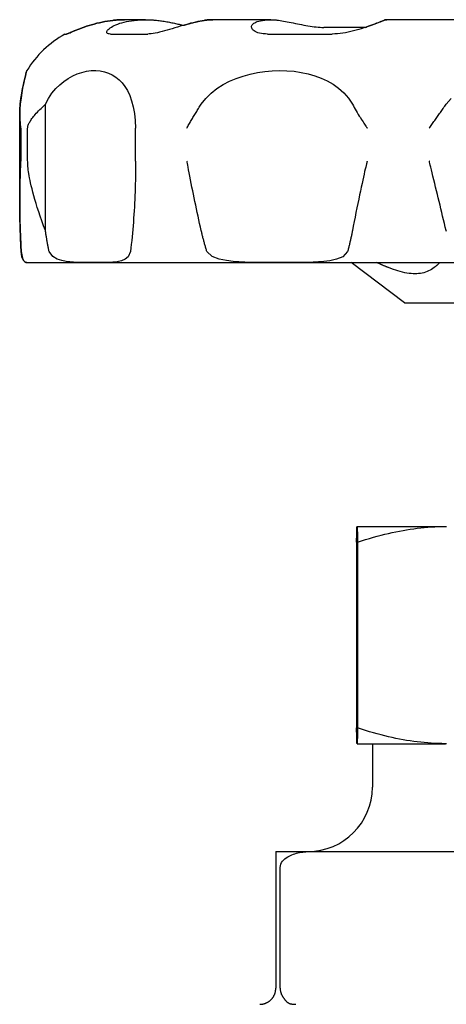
# Model space of a CAD drawing. Header units: millimetres. Extents: x 84 to 3814, y -7 to 443.
# Tile 5 of 8: x 414 to 441, y 257 to 318. Entities that reach past the tile are written whole.
import ezdxf

# ---------------------------------------------------------------- set-up
doc = ezdxf.new("R2010")
doc.units = ezdxf.units.MM
doc.layers.add('DETAIL', color=2, linetype='Continuous')

msp = doc.modelspace()

# ---------------------------------------------------------------- linework, layer by layer
at = {"layer": 'DETAIL'}
for p, q in [((420.52, 318.301), (420.519, 318.301)), ((421.84, 318.301), (420.52, 318.301)), ((426.01, 318.301), (426.006, 318.301)), ((429.616, 318.301), (426.01, 318.301)), ((436.837, 318.301), (436.832, 318.301)), ((441.764, 318.301), (436.837, 318.301)), ((435.484, 317.821), (432.911, 317.821)), ((416.83, 317.411), (416.922, 317.411)), ((419.65, 317.411), (421.971, 317.411)), ((429.419, 317.411), (433.438, 317.411)), ((415.616, 305.189), (415.616, 313.042)), ((414.019, 307.056), (414.019, 312.407)), ((414.02, 307.053), (414.02, 312.408)), ((414.08, 309.511), (414.08, 311.565)), ((414.081, 311.551), (414.081, 309.551)), ((414.513, 309.551), (414.513, 311.551)), ((421.219, 311.565), (421.219, 311.565)), ((421.219, 309.511), (421.219, 311.565)), ((414.467, 303.201), (477.392, 303.201)), ((437.93, 300.701), (434.608, 303.201)), ((437.93, 300.701), (453.93, 300.701)), ((434.979, 286.801), (434.98, 286.801)), ((434.979, 286.801), (434.979, 286.801)), ((434.98, 286.801), (440.465, 286.801)), ((440.465, 286.801), (440.534, 286.801)), ((434.95, 285.823), (434.95, 274.279)), ((435.009, 285.823), (435.009, 274.279)), ((434.98, 273.301), (434.979, 273.301)), ((434.979, 273.301), (434.979, 273.301)), ((434.98, 273.301), (440.465, 273.301)), ((435.93, 273.301), (435.93, 270.601)), ((440.534, 273.301), (440.465, 273.301)), ((429.93, 266.601), (432.185, 266.601)), ((429.93, 266.601), (429.93, 265.601)), ((432.185, 266.601), (443.674, 266.601)), ((429.93, 265.601), (429.93, 258.101)), ((430.201, 258.101), (430.201, 265.601))]:
    msp.add_line(p, q, dxfattribs=at)
at = {"layer": 'DETAIL', "flags": 128}
for points in [[(419.811, 318.261), (419.644, 318.24), (419.475, 318.215), (419.305, 318.186), (419.136, 318.152), (418.968, 318.115), (418.802, 318.075), (418.64, 318.032), (418.48, 317.986), (418.325, 317.939), (418.175, 317.89), (418.03, 317.84), (417.892, 317.791), (417.76, 317.741), (417.636, 317.693), (417.52, 317.647), (417.412, 317.603), (417.313, 317.562), (417.224, 317.524), (417.145, 317.491), (417.077, 317.463), (417.02, 317.441), (416.975, 317.424), (416.943, 317.414), (416.922, 317.411)], [(416.922, 317.411), (416.943, 317.415), (416.976, 317.425), (417.021, 317.441), (417.078, 317.464), (417.146, 317.492), (417.226, 317.525), (417.315, 317.563), (417.414, 317.604), (417.522, 317.648), (417.638, 317.694), (417.763, 317.743), (417.894, 317.792), (418.032, 317.841), (418.177, 317.891), (418.327, 317.94), (418.481, 317.987), (418.64, 318.032), (418.803, 318.075), (418.969, 318.116), (419.136, 318.153), (419.305, 318.186), (419.475, 318.215), (419.643, 318.24), (419.81, 318.261)], [(419.65, 317.411), (419.582, 317.414), (419.526, 317.424), (419.482, 317.441), (419.451, 317.463), (419.433, 317.491), (419.427, 317.524), (419.433, 317.562), (419.451, 317.603), (419.481, 317.647), (419.523, 317.693), (419.576, 317.742), (419.64, 317.791), (419.715, 317.84), (419.8, 317.89), (419.895, 317.939), (420, 317.986), (420.115, 318.032), (420.238, 318.075), (420.369, 318.115), (420.509, 318.152), (420.656, 318.186), (420.809, 318.215), (420.968, 318.24), (421.131, 318.261)], [(419.81, 318.261), (419.84, 318.265), (419.87, 318.268), (419.901, 318.271), (419.931, 318.274), (419.961, 318.276), (419.991, 318.279), (420.021, 318.281), (420.051, 318.284), (420.081, 318.286), (420.111, 318.288), (420.141, 318.29), (420.17, 318.291), (420.2, 318.293), (420.23, 318.294), (420.259, 318.296), (420.288, 318.297), (420.318, 318.298), (420.347, 318.299), (420.376, 318.299), (420.405, 318.3), (420.434, 318.3), (420.463, 318.301), (420.491, 318.301), (420.52, 318.301)], [(420.52, 318.301), (420.491, 318.301), (420.463, 318.301), (420.434, 318.3), (420.405, 318.3), (420.376, 318.299), (420.347, 318.299), (420.318, 318.298), (420.289, 318.297), (420.259, 318.296), (420.23, 318.294), (420.201, 318.293), (420.171, 318.291), (420.141, 318.29), (420.112, 318.288), (420.082, 318.286), (420.052, 318.284), (420.022, 318.281), (419.992, 318.279), (419.962, 318.276), (419.932, 318.274), (419.901, 318.271), (419.871, 318.268), (419.841, 318.265), (419.811, 318.261)], [(421.131, 318.261), (421.184, 318.267), (421.236, 318.272), (421.289, 318.277), (421.341, 318.281), (421.393, 318.285), (421.445, 318.289), (421.497, 318.292), (421.548, 318.294), (421.599, 318.296), (421.65, 318.298), (421.7, 318.299), (421.751, 318.3), (421.8, 318.301), (421.85, 318.301), (421.9, 318.301), (421.95, 318.3), (422, 318.299), (422.051, 318.297), (422.101, 318.296), (422.153, 318.293), (422.204, 318.29), (422.256, 318.287), (422.308, 318.284), (422.36, 318.28)], [(425.491, 318.261), (425.365, 318.24), (425.232, 318.215), (425.092, 318.186), (424.945, 318.152), (424.794, 318.115), (424.638, 318.075), (424.479, 318.032), (424.317, 317.986), (424.154, 317.939), (423.989, 317.89), (423.824, 317.84), (423.659, 317.791), (423.495, 317.741), (423.333, 317.693), (423.173, 317.647), (423.016, 317.603), (422.863, 317.562), (422.715, 317.524), (422.572, 317.491), (422.435, 317.463), (422.306, 317.441), (422.185, 317.424), (422.073, 317.414), (421.971, 317.411)], [(422.36, 318.28), (422.439, 318.273), (422.518, 318.265), (422.598, 318.256), (422.678, 318.247), (422.758, 318.236), (422.838, 318.225), (422.919, 318.213), (422.999, 318.2), (423.079, 318.187), (423.159, 318.173), (423.238, 318.159), (423.317, 318.144), (423.396, 318.129), (423.474, 318.113), (423.551, 318.097), (423.628, 318.081), (423.703, 318.065), (423.778, 318.049), (423.852, 318.032), (423.925, 318.016), (423.997, 318), (424.067, 317.984), (424.136, 317.969), (424.204, 317.953)], [(424.202, 317.954), (424.261, 317.971), (424.32, 317.988), (424.379, 318.005), (424.437, 318.021), (424.495, 318.037), (424.553, 318.053), (424.61, 318.069), (424.667, 318.084), (424.724, 318.098), (424.78, 318.113), (424.835, 318.127), (424.89, 318.14), (424.944, 318.153), (424.998, 318.166), (425.051, 318.178), (425.103, 318.189), (425.154, 318.2), (425.205, 318.21), (425.254, 318.22), (425.303, 318.23), (425.35, 318.238), (425.397, 318.247), (425.442, 318.254), (425.487, 318.261)], [(425.487, 318.261), (425.509, 318.265), (425.532, 318.268), (425.554, 318.271), (425.576, 318.274), (425.598, 318.276), (425.621, 318.279), (425.643, 318.281), (425.665, 318.284), (425.687, 318.286), (425.709, 318.288), (425.731, 318.29), (425.753, 318.291), (425.774, 318.293), (425.796, 318.294), (425.818, 318.296), (425.84, 318.297), (425.861, 318.298), (425.883, 318.299), (425.904, 318.299), (425.925, 318.3), (425.947, 318.3), (425.968, 318.301), (425.989, 318.301), (426.01, 318.301)], [(426.01, 318.301), (425.989, 318.301), (425.968, 318.301), (425.947, 318.3), (425.926, 318.3), (425.905, 318.299), (425.883, 318.299), (425.862, 318.298), (425.841, 318.297), (425.819, 318.296), (425.798, 318.294), (425.776, 318.293), (425.754, 318.291), (425.733, 318.29), (425.711, 318.288), (425.689, 318.286), (425.667, 318.284), (425.645, 318.281), (425.623, 318.279), (425.601, 318.276), (425.579, 318.274), (425.557, 318.271), (425.535, 318.268), (425.513, 318.265), (425.491, 318.261)], [(429.419, 317.411), (429.281, 317.414), (429.152, 317.424), (429.032, 317.441), (428.921, 317.463), (428.821, 317.491), (428.731, 317.524), (428.653, 317.562), (428.586, 317.603), (428.53, 317.647), (428.486, 317.694), (428.454, 317.742), (428.433, 317.791), (428.424, 317.841), (428.427, 317.89), (428.442, 317.939), (428.469, 317.986), (428.508, 318.032), (428.558, 318.075), (428.62, 318.115), (428.694, 318.152), (428.779, 318.186), (428.875, 318.215), (428.981, 318.24), (429.097, 318.261)], [(429.097, 318.261), (429.136, 318.267), (429.174, 318.272), (429.213, 318.277), (429.251, 318.281), (429.289, 318.285), (429.327, 318.289), (429.365, 318.292), (429.402, 318.294), (429.44, 318.296), (429.477, 318.298), (429.514, 318.299), (429.551, 318.3), (429.587, 318.301), (429.624, 318.301), (429.66, 318.301), (429.696, 318.3), (429.733, 318.299), (429.77, 318.297), (429.808, 318.296), (429.845, 318.293), (429.883, 318.29), (429.921, 318.287), (429.959, 318.284), (429.997, 318.28)], [(429.997, 318.28), (430.094, 318.268), (430.196, 318.254), (430.303, 318.237), (430.414, 318.218), (430.528, 318.197), (430.646, 318.175), (430.767, 318.151), (430.891, 318.126), (431.016, 318.1), (431.144, 318.073), (431.273, 318.046), (431.403, 318.02), (431.534, 317.993), (431.665, 317.967), (431.796, 317.943), (431.927, 317.92), (432.058, 317.898), (432.187, 317.879), (432.315, 317.862), (432.44, 317.847), (432.563, 317.836), (432.683, 317.828), (432.799, 317.823), (432.911, 317.821)], [(436.647, 318.261), (436.597, 318.24), (436.535, 318.215), (436.461, 318.186), (436.377, 318.152), (436.283, 318.115), (436.179, 318.075), (436.066, 318.032), (435.946, 317.986), (435.817, 317.939), (435.682, 317.89), (435.541, 317.84), (435.394, 317.791), (435.241, 317.741), (435.085, 317.693), (434.924, 317.647), (434.761, 317.603), (434.595, 317.562), (434.427, 317.524), (434.258, 317.491), (434.09, 317.463), (433.923, 317.441), (433.758, 317.424), (433.596, 317.414), (433.438, 317.411)], [(435.478, 317.821), (435.547, 317.844), (435.614, 317.868), (435.68, 317.891), (435.745, 317.915), (435.809, 317.938), (435.871, 317.96), (435.931, 317.983), (435.989, 318.005), (436.046, 318.026), (436.101, 318.047), (436.154, 318.068), (436.206, 318.087), (436.255, 318.107), (436.302, 318.125), (436.346, 318.143), (436.389, 318.159), (436.429, 318.175), (436.467, 318.191), (436.503, 318.205), (436.536, 318.218), (436.566, 318.23), (436.594, 318.242), (436.619, 318.252), (436.642, 318.261)], [(436.642, 318.261), (436.65, 318.265), (436.658, 318.268), (436.667, 318.271), (436.675, 318.274), (436.683, 318.277), (436.691, 318.279), (436.699, 318.282), (436.707, 318.284), (436.716, 318.286), (436.724, 318.288), (436.732, 318.29), (436.74, 318.292), (436.748, 318.293), (436.756, 318.295), (436.764, 318.296), (436.772, 318.297), (436.78, 318.298), (436.788, 318.299), (436.796, 318.299), (436.803, 318.3), (436.811, 318.3), (436.819, 318.301), (436.827, 318.301), (436.835, 318.301)], [(436.837, 318.301), (436.83, 318.301), (436.822, 318.301), (436.814, 318.3), (436.807, 318.3), (436.799, 318.299), (436.791, 318.299), (436.783, 318.298), (436.776, 318.297), (436.768, 318.296), (436.76, 318.294), (436.752, 318.293), (436.744, 318.291), (436.736, 318.29), (436.728, 318.288), (436.72, 318.286), (436.712, 318.284), (436.704, 318.281), (436.696, 318.279), (436.688, 318.276), (436.68, 318.274), (436.672, 318.271), (436.664, 318.268), (436.656, 318.265), (436.647, 318.261)], [(414.053, 313.042), (414.098, 313.411), (414.147, 313.736), (414.197, 314.02), (414.245, 314.265), (414.291, 314.475), (414.332, 314.651), (414.369, 314.8), (414.401, 314.921), (414.427, 315.016), (414.447, 315.084), (414.459, 315.126), (414.464, 315.141), (414.46, 315.13), (414.449, 315.092), (414.43, 315.027), (414.405, 314.936), (414.374, 314.817), (414.338, 314.672), (414.296, 314.495), (414.25, 314.284), (414.201, 314.036), (414.15, 313.748), (414.1, 313.418), (414.054, 313.042)], [(415.616, 313.042), (415.806, 313.408), (416.023, 313.732), (416.258, 314.014), (416.505, 314.258), (416.762, 314.469), (417.031, 314.651), (417.31, 314.805), (417.596, 314.931), (417.887, 315.028), (418.177, 315.095), (418.465, 315.133), (418.746, 315.141), (419.02, 315.119), (419.284, 315.067), (419.536, 314.985), (419.774, 314.875), (419.995, 314.735), (420.199, 314.567), (420.387, 314.371), (420.557, 314.147), (420.712, 313.89), (420.852, 313.594), (420.974, 313.259), (421.076, 312.883), (421.153, 312.469), (421.201, 312.026), (421.219, 311.565)], [(425.301, 313.042), (425.587, 313.41), (425.916, 313.735), (426.276, 314.018), (426.659, 314.263), (427.059, 314.473), (427.469, 314.649), (427.895, 314.798), (428.334, 314.92), (428.784, 315.015), (429.241, 315.084), (429.702, 315.126), (430.163, 315.141), (430.62, 315.13), (431.07, 315.092), (431.51, 315.028), (431.938, 314.936), (432.35, 314.818), (432.744, 314.672), (433.124, 314.496), (433.489, 314.285), (433.834, 314.036), (434.153, 313.749), (434.441, 313.418), (434.689, 313.042)], [(440.513, 313.042), (440.819, 313.411)], [(414.019, 312.407), (414.019, 312.433), (414.019, 312.46), (414.02, 312.486), (414.02, 312.513), (414.021, 312.539), (414.021, 312.566), (414.022, 312.592), (414.023, 312.619), (414.024, 312.645), (414.025, 312.672), (414.026, 312.698), (414.028, 312.725), (414.029, 312.751), (414.031, 312.778), (414.032, 312.804), (414.034, 312.831), (414.036, 312.857), (414.038, 312.884), (414.04, 312.91), (414.043, 312.936), (414.045, 312.963), (414.048, 312.989), (414.05, 313.016), (414.053, 313.042)], [(414.054, 313.042), (414.044, 312.938), (414.036, 312.834), (414.029, 312.73), (414.024, 312.625), (414.021, 312.521), (414.02, 312.416), (414.021, 312.312), (414.024, 312.211), (414.027, 312.115), (414.032, 312.026), (414.038, 311.944), (414.044, 311.869), (414.05, 311.801), (414.056, 311.742), (414.062, 311.693), (414.067, 311.652), (414.071, 311.622), (414.074, 311.602), (414.076, 311.589), (414.077, 311.579), (414.078, 311.572), (414.079, 311.568), (414.08, 311.566), (414.08, 311.565)], [(414.513, 311.551), (414.515, 311.601), (414.522, 311.649), (414.534, 311.698), (414.55, 311.748), (414.569, 311.797), (414.59, 311.844), (414.613, 311.889), (414.64, 311.937), (414.67, 311.987), (414.704, 312.041), (414.741, 312.097), (414.783, 312.155), (414.828, 312.216), (414.878, 312.28), (414.931, 312.346), (414.989, 312.414), (415.052, 312.485), (415.118, 312.558), (415.189, 312.633), (415.265, 312.711), (415.346, 312.79), (415.431, 312.872), (415.521, 312.956), (415.616, 313.042)], [(424.406, 311.565), (424.43, 311.599), (424.463, 311.659), (424.496, 311.72), (424.53, 311.783), (424.565, 311.846), (424.6, 311.91), (424.636, 311.973), (424.672, 312.036), (424.709, 312.099), (424.746, 312.162), (424.783, 312.225), (424.821, 312.288), (424.859, 312.351), (424.897, 312.414), (424.936, 312.477), (424.975, 312.54), (425.014, 312.603), (425.054, 312.666), (425.095, 312.729), (425.135, 312.791), (425.176, 312.854), (425.217, 312.917), (425.259, 312.979), (425.301, 313.042)], [(434.689, 313.042), (434.748, 312.938), (434.808, 312.834), (434.869, 312.73), (434.93, 312.626), (434.993, 312.522), (435.056, 312.418), (435.12, 312.314), (435.183, 312.213), (435.243, 312.117), (435.299, 312.028), (435.352, 311.946), (435.401, 311.87), (435.444, 311.803), (435.483, 311.744), (435.516, 311.693), (435.543, 311.653), (435.563, 311.623), (435.577, 311.603), (435.587, 311.589), (435.594, 311.579), (435.599, 311.572), (435.603, 311.568), (435.607, 311.565), (435.61, 311.565)], [(439.465, 311.565), (439.497, 311.599), (439.539, 311.659), (439.581, 311.72), (439.625, 311.783), (439.669, 311.846), (439.713, 311.909), (439.757, 311.973), (439.801, 312.036), (439.845, 312.099), (439.889, 312.162), (439.934, 312.225), (439.978, 312.288), (440.022, 312.351), (440.067, 312.414), (440.111, 312.477), (440.156, 312.54), (440.201, 312.603), (440.245, 312.666), (440.29, 312.729), (440.335, 312.791), (440.379, 312.854), (440.424, 312.917), (440.468, 312.979), (440.513, 313.042)], [(414.08, 311.565), (414.08, 311.564), (414.08, 311.564), (414.08, 311.563), (414.08, 311.562), (414.08, 311.562), (414.081, 311.561), (414.081, 311.561), (414.081, 311.56), (414.081, 311.56), (414.081, 311.559), (414.081, 311.558), (414.081, 311.558), (414.081, 311.557), (414.081, 311.557), (414.081, 311.556), (414.081, 311.556), (414.081, 311.555), (414.081, 311.554), (414.081, 311.554), (414.081, 311.553), (414.081, 311.553), (414.081, 311.552), (414.081, 311.552), (414.081, 311.551)], [(414.08, 309.511), (414.079, 309.505), (414.078, 309.49), (414.077, 309.46), (414.074, 309.41), (414.07, 309.338), (414.066, 309.246), (414.061, 309.135), (414.056, 309.005), (414.051, 308.858), (414.045, 308.695), (414.04, 308.515), (414.035, 308.32), (414.031, 308.111), (414.027, 307.889), (414.024, 307.654), (414.021, 307.407), (414.02, 307.149), (414.021, 306.881), (414.022, 306.604), (414.026, 306.321), (414.03, 306.038), (414.037, 305.755), (414.045, 305.472), (414.054, 305.189)], [(414.081, 309.551), (414.081, 309.549), (414.081, 309.548), (414.081, 309.546), (414.081, 309.544), (414.081, 309.543), (414.081, 309.541), (414.081, 309.539), (414.081, 309.538), (414.081, 309.536), (414.081, 309.534), (414.081, 309.533), (414.081, 309.531), (414.081, 309.529), (414.081, 309.527), (414.081, 309.526), (414.081, 309.524), (414.081, 309.522), (414.081, 309.521), (414.08, 309.519), (414.08, 309.517), (414.08, 309.516), (414.08, 309.514), (414.08, 309.512), (414.08, 309.511)], [(415.616, 305.189), (415.5, 305.498), (415.393, 305.797), (415.293, 306.086), (415.2, 306.363), (415.114, 306.63), (415.036, 306.885), (414.964, 307.128), (414.898, 307.359), (414.839, 307.577), (414.786, 307.783), (414.739, 307.975), (414.698, 308.152), (414.662, 308.315), (414.632, 308.466), (414.606, 308.605), (414.584, 308.734), (414.566, 308.854), (414.551, 308.965), (414.539, 309.07), (414.529, 309.17), (414.522, 309.267), (414.517, 309.363), (414.514, 309.457), (414.513, 309.551)], [(421.219, 309.511), (421.218, 309.273), (421.216, 309.035), (421.214, 308.797), (421.21, 308.558), (421.205, 308.32), (421.199, 308.082), (421.192, 307.844), (421.184, 307.607), (421.175, 307.37), (421.165, 307.134), (421.154, 306.898), (421.142, 306.662), (421.128, 306.428), (421.114, 306.193), (421.098, 305.959), (421.081, 305.725), (421.063, 305.491), (421.043, 305.259), (421.022, 305.027), (421, 304.796), (420.976, 304.566), (420.951, 304.338), (420.925, 304.111), (420.897, 303.886)], [(425.301, 305.189), (425.25, 305.414), (425.199, 305.64), (425.149, 305.866), (425.099, 306.091), (425.05, 306.317), (425.001, 306.543), (424.953, 306.769), (424.905, 306.995), (424.858, 307.22), (424.812, 307.446), (424.766, 307.672), (424.72, 307.898), (424.675, 308.124), (424.631, 308.35), (424.587, 308.575), (424.547, 308.784), (424.512, 308.972), (424.482, 309.134), (424.457, 309.269), (424.437, 309.372), (424.424, 309.442), (424.416, 309.483), (424.41, 309.504), (424.406, 309.511)], [(435.61, 309.511), (435.605, 309.506), (435.599, 309.49), (435.591, 309.461), (435.578, 309.41), (435.561, 309.338), (435.54, 309.245), (435.514, 309.134), (435.484, 309.005), (435.451, 308.857), (435.414, 308.693), (435.375, 308.513), (435.332, 308.318), (435.286, 308.109), (435.238, 307.887), (435.188, 307.651), (435.136, 307.405), (435.082, 307.147), (435.026, 306.879), (434.969, 306.602), (434.911, 306.319), (434.854, 306.037), (434.798, 305.754), (434.743, 305.471), (434.689, 305.189)], [(440.513, 305.189), (440.459, 305.414), (440.404, 305.64), (440.35, 305.865), (440.295, 306.091), (440.241, 306.316), (440.186, 306.542), (440.132, 306.767), (440.077, 306.993), (440.023, 307.218), (439.968, 307.444), (439.914, 307.67), (439.859, 307.895), (439.805, 308.121), (439.751, 308.347), (439.697, 308.572), (439.647, 308.782), (439.602, 308.97), (439.564, 309.132), (439.531, 309.267), (439.506, 309.371), (439.489, 309.441), (439.478, 309.483), (439.471, 309.504), (439.465, 309.511)], [(414.053, 305.189), (414.05, 305.266), (414.048, 305.344), (414.045, 305.422), (414.043, 305.5), (414.04, 305.578), (414.038, 305.655), (414.036, 305.733), (414.034, 305.811), (414.032, 305.889), (414.031, 305.967), (414.029, 306.044), (414.028, 306.122), (414.026, 306.2), (414.025, 306.278), (414.024, 306.356), (414.023, 306.434), (414.022, 306.511), (414.021, 306.589), (414.021, 306.667), (414.02, 306.745), (414.02, 306.823), (414.019, 306.901), (414.019, 306.978), (414.019, 307.056)], [(414.108, 303.886), (414.106, 303.939), (414.103, 303.993), (414.101, 304.046), (414.098, 304.1), (414.096, 304.154), (414.093, 304.208), (414.091, 304.262), (414.088, 304.316), (414.086, 304.37), (414.084, 304.424), (414.081, 304.479), (414.079, 304.533), (414.077, 304.587), (414.075, 304.642), (414.072, 304.696), (414.07, 304.751), (414.068, 304.805), (414.066, 304.86), (414.064, 304.915), (414.061, 304.969), (414.059, 305.024), (414.057, 305.079), (414.055, 305.134), (414.053, 305.189)], [(414.054, 305.189), (414.056, 305.134), (414.058, 305.079), (414.061, 305.024), (414.063, 304.969), (414.065, 304.915), (414.067, 304.86), (414.069, 304.805), (414.071, 304.751), (414.073, 304.696), (414.076, 304.642), (414.078, 304.587), (414.08, 304.533), (414.083, 304.479), (414.085, 304.424), (414.087, 304.37), (414.09, 304.316), (414.092, 304.262), (414.094, 304.208), (414.097, 304.154), (414.099, 304.1), (414.102, 304.046), (414.104, 303.993), (414.107, 303.939), (414.109, 303.886)], [(415.85, 303.886), (415.839, 303.939), (415.828, 303.993), (415.817, 304.046), (415.806, 304.1), (415.796, 304.154), (415.785, 304.208), (415.775, 304.262), (415.764, 304.316), (415.754, 304.37), (415.744, 304.424), (415.734, 304.479), (415.724, 304.533), (415.715, 304.587), (415.705, 304.642), (415.696, 304.696), (415.686, 304.751), (415.677, 304.805), (415.668, 304.86), (415.659, 304.915), (415.65, 304.969), (415.641, 305.024), (415.633, 305.079), (415.624, 305.134), (415.616, 305.189)], [(425.652, 303.886), (425.635, 303.939), (425.619, 303.993), (425.602, 304.046), (425.586, 304.1), (425.57, 304.154), (425.554, 304.208), (425.538, 304.262), (425.523, 304.316), (425.508, 304.37), (425.493, 304.424), (425.478, 304.479), (425.463, 304.533), (425.449, 304.587), (425.434, 304.642), (425.42, 304.696), (425.406, 304.751), (425.392, 304.805), (425.379, 304.86), (425.365, 304.915), (425.352, 304.969), (425.339, 305.024), (425.326, 305.079), (425.313, 305.134), (425.301, 305.189)], [(434.689, 305.189), (434.679, 305.134), (434.668, 305.079), (434.657, 305.024), (434.646, 304.969), (434.635, 304.915), (434.624, 304.86), (434.612, 304.805), (434.6, 304.751), (434.589, 304.696), (434.577, 304.642), (434.565, 304.587), (434.552, 304.533), (434.54, 304.479), (434.527, 304.424), (434.515, 304.37), (434.502, 304.316), (434.489, 304.262), (434.475, 304.208), (434.462, 304.154), (434.449, 304.1), (434.435, 304.046), (434.421, 303.993), (434.407, 303.939), (434.393, 303.886)], [(440.526, 305.134), (440.513, 305.189)], [(414.109, 303.886), (414.19, 303.477), (414.26, 303.338), (414.321, 303.263), (414.37, 303.227), (414.4, 303.214), (414.42, 303.207), (414.436, 303.204), (414.448, 303.202), (414.457, 303.201), (414.462, 303.201), (414.464, 303.201), (414.461, 303.201), (414.455, 303.201), (414.446, 303.202), (414.432, 303.204), (414.415, 303.208), (414.394, 303.216), (414.37, 303.228), (414.342, 303.248), (414.309, 303.277), (414.265, 303.33), (414.215, 303.418), (414.16, 303.561), (414.108, 303.886)], [(420.897, 303.886), (420.756, 303.569), (420.566, 303.411), (420.354, 303.317), (420.153, 303.265), (419.983, 303.238), (419.808, 303.221), (419.627, 303.21), (419.442, 303.205), (419.253, 303.202), (419.06, 303.201), (418.861, 303.201), (418.656, 303.201), (418.448, 303.201), (418.237, 303.201), (418.024, 303.203), (417.808, 303.206), (417.587, 303.212), (417.362, 303.224), (417.135, 303.244), (416.909, 303.273), (416.645, 303.326), (416.351, 303.419), (416.069, 303.575), (415.85, 303.886)], [(434.393, 303.886), (434.097, 303.568), (433.706, 303.41), (433.285, 303.317), (432.915, 303.267), (432.589, 303.24), (432.255, 303.222), (431.914, 303.211), (431.572, 303.205), (431.229, 303.202), (430.882, 303.201), (430.529, 303.201), (430.172, 303.201), (429.812, 303.201), (429.452, 303.201), (429.093, 303.203), (428.735, 303.206), (428.371, 303.212), (428.005, 303.224), (427.641, 303.244), (427.282, 303.273), (426.871, 303.325), (426.416, 303.419), (425.984, 303.575), (425.652, 303.886)], [(436.937, 302.888), (436.908, 302.9), (436.878, 302.912), (436.848, 302.924), (436.819, 302.937), (436.789, 302.949), (436.759, 302.961), (436.729, 302.974), (436.699, 302.987), (436.669, 302.999), (436.639, 303.012), (436.609, 303.025), (436.578, 303.038), (436.548, 303.051), (436.518, 303.064), (436.487, 303.078), (436.457, 303.091), (436.426, 303.104), (436.395, 303.118), (436.364, 303.131), (436.333, 303.145), (436.302, 303.159), (436.271, 303.173), (436.24, 303.187), (436.209, 303.201)], [(440.126, 303.201), (440.111, 303.187), (440.095, 303.173), (440.08, 303.159), (440.064, 303.145), (440.048, 303.131), (440.033, 303.118), (440.018, 303.104), (440.002, 303.091), (439.987, 303.078), (439.971, 303.064), (439.956, 303.051), (439.941, 303.038), (439.926, 303.025), (439.91, 303.012), (439.895, 302.999), (439.88, 302.987), (439.865, 302.974), (439.85, 302.961), (439.835, 302.949), (439.82, 302.937), (439.805, 302.924), (439.79, 302.912), (439.775, 302.9), (439.761, 302.888)], [(439.761, 302.888), (439.684, 302.829), (439.602, 302.775), (439.516, 302.726), (439.426, 302.681), (439.331, 302.641), (439.233, 302.606), (439.131, 302.576), (439.026, 302.552), (438.918, 302.532), (438.806, 302.518), (438.693, 302.51), (438.576, 302.507), (438.457, 302.51), (438.334, 302.518), (438.206, 302.532), (438.075, 302.552), (437.941, 302.576), (437.804, 302.606), (437.664, 302.641), (437.522, 302.681), (437.378, 302.726), (437.233, 302.775), (437.085, 302.829), (436.937, 302.888)], [(434.95, 285.823), (434.951, 285.905), (434.953, 285.983), (434.954, 286.057), (434.955, 286.127), (434.957, 286.193), (434.958, 286.256), (434.959, 286.315), (434.96, 286.371), (434.962, 286.423), (434.963, 286.471), (434.964, 286.516), (434.965, 286.558), (434.966, 286.596), (434.968, 286.631), (434.969, 286.663), (434.97, 286.691), (434.971, 286.716), (434.972, 286.738), (434.974, 286.757), (434.975, 286.772), (434.976, 286.784), (434.977, 286.793), (434.978, 286.799), (434.979, 286.801)], [(434.98, 286.801), (434.981, 286.799), (434.982, 286.793), (434.983, 286.784), (434.985, 286.772), (434.986, 286.757), (434.987, 286.738), (434.988, 286.716), (434.989, 286.691), (434.991, 286.663), (434.992, 286.631), (434.993, 286.596), (434.994, 286.558), (434.995, 286.516), (434.997, 286.471), (434.998, 286.423), (434.999, 286.371), (435, 286.315), (435.002, 286.256), (435.003, 286.193), (435.004, 286.127), (435.005, 286.057), (435.007, 285.983), (435.008, 285.905), (435.009, 285.823)], [(435.009, 285.823), (435.26, 285.905), (435.508, 285.983), (435.752, 286.057), (435.993, 286.127), (436.232, 286.193), (436.467, 286.256), (436.701, 286.315), (436.932, 286.371), (437.161, 286.423), (437.388, 286.471), (437.613, 286.516), (437.837, 286.558), (438.059, 286.596), (438.281, 286.631), (438.501, 286.663), (438.72, 286.691), (438.939, 286.716), (439.157, 286.738), (439.375, 286.757), (439.593, 286.772), (439.81, 286.784), (440.028, 286.793), (440.246, 286.799), (440.465, 286.801)], [(434.979, 273.301), (434.978, 273.303), (434.977, 273.309), (434.976, 273.317), (434.975, 273.33), (434.974, 273.345), (434.972, 273.364), (434.971, 273.385), (434.97, 273.411), (434.969, 273.439), (434.968, 273.471), (434.966, 273.506), (434.965, 273.544), (434.964, 273.586), (434.963, 273.631), (434.962, 273.679), (434.96, 273.731), (434.959, 273.787), (434.958, 273.846), (434.957, 273.908), (434.955, 273.975), (434.954, 274.045), (434.953, 274.119), (434.951, 274.197), (434.95, 274.279)], [(435.009, 274.279), (435.008, 274.197), (435.007, 274.119), (435.005, 274.045), (435.004, 273.975), (435.003, 273.908), (435.002, 273.846), (435, 273.787), (434.999, 273.731), (434.998, 273.679), (434.997, 273.631), (434.995, 273.586), (434.994, 273.544), (434.993, 273.506), (434.992, 273.471), (434.991, 273.439), (434.989, 273.411), (434.988, 273.385), (434.987, 273.364), (434.986, 273.345), (434.985, 273.33), (434.983, 273.317), (434.982, 273.309), (434.981, 273.303), (434.98, 273.301)], [(440.465, 273.301), (440.246, 273.303), (440.028, 273.309), (439.81, 273.317), (439.593, 273.33), (439.375, 273.345), (439.157, 273.364), (438.939, 273.385), (438.72, 273.411), (438.501, 273.439), (438.281, 273.471), (438.059, 273.506), (437.837, 273.544), (437.613, 273.586), (437.388, 273.631), (437.161, 273.679), (436.932, 273.731), (436.701, 273.787), (436.467, 273.846), (436.232, 273.908), (435.993, 273.975), (435.752, 274.045), (435.508, 274.119), (435.26, 274.197), (435.009, 274.279)], [(430.201, 265.601), (430.213, 265.714), (430.244, 265.819), (430.294, 265.918), (430.352, 266.003), (430.422, 266.08), (430.5, 266.151), (430.583, 266.214), (430.669, 266.27), (430.753, 266.317), (430.839, 266.359), (430.928, 266.396), (431.02, 266.43), (431.114, 266.461), (431.21, 266.488), (431.307, 266.511), (431.405, 266.532), (431.504, 266.549), (431.604, 266.564), (431.703, 266.576), (431.802, 266.585), (431.9, 266.592), (431.996, 266.597), (432.092, 266.6), (432.185, 266.601)], [(429.778, 257.572), (429.788, 257.588), (429.798, 257.605), (429.807, 257.622), (429.817, 257.639), (429.826, 257.657), (429.835, 257.676), (429.843, 257.694), (429.851, 257.713), (429.86, 257.733), (429.867, 257.754), (429.875, 257.776), (429.883, 257.798), (429.89, 257.821), (429.896, 257.845), (429.902, 257.869), (429.908, 257.894), (429.913, 257.919), (429.917, 257.945), (429.921, 257.971), (429.924, 257.997), (429.926, 258.023), (429.928, 258.049), (429.929, 258.075), (429.93, 258.101)], [(430.201, 258.101), (430.201, 258.075), (430.202, 258.049), (430.204, 258.023), (430.207, 257.998), (430.21, 257.973), (430.213, 257.948), (430.218, 257.923), (430.223, 257.899), (430.228, 257.875), (430.234, 257.852), (430.241, 257.829), (430.248, 257.806), (430.256, 257.784), (430.264, 257.762), (430.273, 257.741), (430.282, 257.72), (430.291, 257.699), (430.301, 257.68), (430.311, 257.66), (430.321, 257.642), (430.332, 257.623), (430.343, 257.606), (430.354, 257.588), (430.365, 257.572)], [(428.93, 257.101), (428.943, 257.101), (428.957, 257.101), (428.972, 257.102), (428.986, 257.103), (429, 257.103), (429.015, 257.105), (429.03, 257.106), (429.045, 257.108), (429.06, 257.109), (429.075, 257.112), (429.091, 257.114), (429.107, 257.117), (429.122, 257.12), (429.138, 257.123), (429.154, 257.127), (429.171, 257.13), (429.187, 257.135), (429.204, 257.139), (429.221, 257.144), (429.238, 257.15), (429.255, 257.155), (429.272, 257.161), (429.29, 257.168), (429.307, 257.175)], [(429.307, 257.175), (429.331, 257.185), (429.355, 257.196), (429.379, 257.207), (429.402, 257.22), (429.425, 257.232), (429.448, 257.246), (429.47, 257.26), (429.492, 257.274), (429.513, 257.289), (429.535, 257.305), (429.555, 257.321), (429.576, 257.338), (429.596, 257.355), (429.615, 257.373), (429.634, 257.391), (429.652, 257.409), (429.67, 257.428), (429.687, 257.448), (429.703, 257.468), (429.719, 257.488), (429.735, 257.508), (429.75, 257.529), (429.764, 257.55), (429.778, 257.572)], [(430.365, 257.572), (430.381, 257.549), (430.396, 257.527), (430.411, 257.505), (430.426, 257.484), (430.441, 257.463), (430.455, 257.443), (430.469, 257.423), (430.483, 257.404), (430.497, 257.385), (430.511, 257.367), (430.525, 257.349), (430.539, 257.332), (430.553, 257.316), (430.568, 257.3), (430.583, 257.284), (430.598, 257.269), (430.613, 257.255), (430.629, 257.242), (430.646, 257.229), (430.663, 257.216), (430.68, 257.205), (430.698, 257.194), (430.716, 257.184), (430.734, 257.175)], [(430.734, 257.175), (430.749, 257.168), (430.764, 257.161), (430.78, 257.155), (430.796, 257.149), (430.813, 257.144), (430.83, 257.139), (430.847, 257.134), (430.864, 257.13), (430.882, 257.126), (430.9, 257.122), (430.918, 257.119), (430.936, 257.116), (430.955, 257.113), (430.974, 257.111), (430.993, 257.109), (431.012, 257.107), (431.032, 257.106), (431.051, 257.104), (431.071, 257.103), (431.091, 257.102), (431.111, 257.102), (431.131, 257.101), (431.152, 257.101), (431.172, 257.101)]]:
    msp.add_lwpolyline(points, dxfattribs=at)
at = {"layer": 'DETAIL'}
for centre, radius, start, end in [((420.18, 311.551), 6.75, 119.75513, 147.86613), ((414.467, 303.961), 0.76, 269.72054, 270), ((431.93, 270.601), 4, 270, 0)]:
    msp.add_arc(centre, radius, start, end, dxfattribs=at)

doc.saveas('drawing.dxf')
